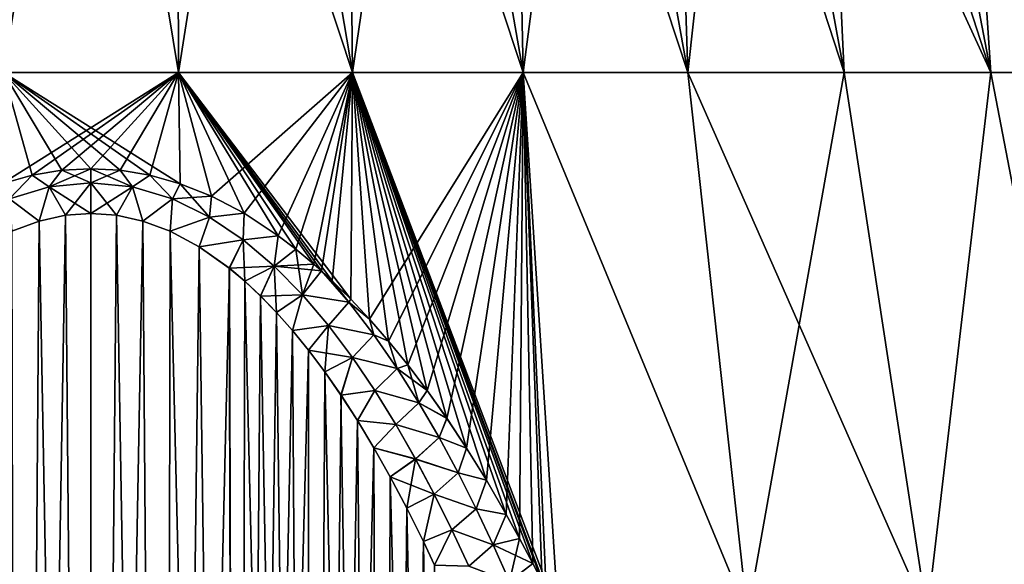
# Model space of a CAD drawing. Header units: metres. Extents: x -109 to 109, y -108 to 40.
# Tile 184 of 216: x 75.62 to 87.74, y -72.49 to -65.8. Entities that reach past the tile are written whole.
import ezdxf

# ---------------------------------------------------------------- set-up
doc = ezdxf.new("R2010")
doc.units = ezdxf.units.M
doc.layers.add('solid_K_24_42_18_000C86_XXX', color=7, linetype='CONTINUOUS')

msp = doc.modelspace()

# ---------------------------------------------------------------- linework, layer by layer
at = {"layer": 'solid_K_24_42_18_000C86_XXX'}
for points in [[(75.42234, -66.448959, -18.502687), (75.445297, -59.914131, -16.091755), (76.5, -59.914131, -16.126282)], [(77.57766, -66.448959, -18.502687), (75.42234, -66.448959, -18.502687), (76.5, -59.914131, -16.126282)], [(75.42234, -66.448959, 18.502687), (76.5, -59.914131, 16.126282), (75.445297, -59.914131, 16.091755)], [(75.42234, -66.448959, 18.502687), (77.57766, -66.448959, 18.502687), (76.5, -59.914131, 16.126282)], [(77.57766, -66.448959, -18.502687), (76.5, -59.914131, -16.126282), (77.554703, -59.914131, -16.091755)], [(77.57766, -66.448959, 18.502687), (77.554703, -59.914131, 16.091755), (76.5, -59.914131, 16.126282)], [(77.57766, -66.448959, -18.502687), (77.554703, -59.914131, -16.091755), (78.604897, -59.914131, -15.98832)], [(79.718407, -66.448959, 18.25247), (78.604897, -59.914131, 15.98832), (77.554703, -59.914131, 16.091755)], [(77.57766, -66.448959, 18.502687), (79.718407, -66.448959, 18.25247), (77.554703, -59.914131, 16.091755)], [(79.718407, -66.448959, -18.25247), (77.57766, -66.448959, -18.502687), (78.604897, -59.914131, -15.98832)], [(79.718407, -66.448959, -18.25247), (78.604897, -59.914131, -15.98832), (79.64608, -59.914131, -15.816422)], [(79.718407, -66.448959, 18.25247), (79.64608, -59.914131, 15.816422), (78.604897, -59.914131, 15.98832)], [(79.718407, -66.448959, -18.25247), (79.64608, -59.914131, -15.816422), (80.67379, -59.914131, -15.576793)], [(81.81562, -66.448959, 17.755419), (80.67379, -59.914131, 15.576793), (79.64608, -59.914131, 15.816422)], [(79.718407, -66.448959, 18.25247), (81.81562, -66.448959, 17.755419), (79.64608, -59.914131, 15.816422)], [(81.81562, -66.448959, -17.755419), (79.718407, -66.448959, -18.25247), (80.67379, -59.914131, -15.576793)], [(81.81562, -66.448959, -17.755419), (80.67379, -59.914131, -15.576793), (81.683624, -59.914131, -15.270462)], [(81.81562, -66.448959, 17.755419), (81.683624, -59.914131, 15.270462), (80.67379, -59.914131, 15.576793)], [(81.81562, -66.448959, -17.755419), (81.683624, -59.914131, -15.270462), (82.671265, -59.914131, -14.898741)], [(83.840958, -66.448959, 17.018257), (82.671265, -59.914131, 14.898741), (81.683624, -59.914131, 15.270462)], [(81.81562, -66.448959, 17.755419), (83.840958, -66.448959, 17.018257), (81.683624, -59.914131, 15.270462)], [(83.840958, -66.448959, -17.018257), (81.81562, -66.448959, -17.755419), (82.671265, -59.914131, -14.898741)], [(83.840958, -66.448959, -17.018257), (82.671265, -59.914131, -14.898741), (83.632477, -59.914131, -14.46322)], [(83.840958, -66.448959, 17.018257), (83.632477, -59.914131, 14.46322), (82.671265, -59.914131, 14.898741)], [(83.840958, -66.448959, -17.018257), (83.632477, -59.914131, -14.46322), (84.563148, -59.914131, -13.965764)], [(85.767021, -66.448959, 16.050953), (84.563148, -59.914131, 13.965764), (83.632477, -59.914131, 14.46322)], [(83.840958, -66.448959, 17.018257), (85.767021, -66.448959, 16.050953), (83.632477, -59.914131, 14.46322)], [(85.767021, -66.448959, -16.050953), (83.840958, -66.448959, -17.018257), (84.563148, -59.914131, -13.965764)], [(85.767021, -66.448959, -16.050953), (84.563148, -59.914131, -13.965764), (85.459297, -59.914131, -13.408504)], [(87.567764, -66.448959, 14.866587), (85.459297, -59.914131, 13.408504), (84.563148, -59.914131, 13.965764)], [(85.767021, -66.448959, 16.050953), (87.567764, -66.448959, 14.866587), (84.563148, -59.914131, 13.965764)], [(87.567764, -66.448959, -14.866587), (85.459297, -59.914131, -13.408504), (86.317078, -59.914131, -12.793825)], [(87.567764, -66.448959, -14.866587), (85.767021, -66.448959, -16.050953), (85.459297, -59.914131, -13.408504)], [(87.567764, -66.448959, 14.866587), (86.317078, -59.914131, 12.793825), (85.459297, -59.914131, 13.408504)], [(87.567764, -66.448959, -14.866587), (86.317078, -59.914131, -12.793825), (87.13282, -59.914131, -12.124363)], [(89.218834, -66.448959, 13.481174), (87.132813, -59.914131, 12.124364), (86.317078, -59.914131, 12.793825)], [(87.567764, -66.448959, 14.866587), (89.218834, -66.448959, 13.481174), (86.317078, -59.914131, 12.793825)], [(89.218834, -66.448959, 13.481174), (87.903023, -59.914131, 11.402987), (87.132813, -59.914131, 12.124364)], [(89.218834, -66.448959, -13.481174), (87.13282, -59.914131, -12.124363), (87.903023, -59.914131, -11.402986)], [(89.218834, -66.448959, -13.481174), (87.567764, -66.448959, -14.866587), (87.13282, -59.914131, -12.124363)], [(75.403694, -67.81562, 18.95435), (75.776321, -67.711311, 18.938322), (75.42234, -66.448959, 18.502687)], [(75.403732, -67.815613, -18.95435), (75.42234, -66.448959, -18.502687), (77.57766, -66.448959, -18.502687)], [(75.77636, -67.711296, -18.938318), (75.403732, -67.815613, -18.95435), (77.57766, -66.448959, -18.502687)], [(77.596268, -67.815613, 18.95435), (77.57766, -66.448959, 18.502687), (75.42234, -66.448959, 18.502687)], [(77.22364, -67.711296, 18.938318), (77.596268, -67.815613, 18.95435), (75.42234, -66.448959, 18.502687)], [(76.859734, -67.650574, 18.928953), (77.22364, -67.711296, 18.938318), (75.42234, -66.448959, 18.502687)], [(76.499985, -67.630646, 18.925873), (76.859734, -67.650574, 18.928953), (75.42234, -66.448959, 18.502687)], [(76.140228, -67.650574, 18.928951), (76.499985, -67.630646, 18.925873), (75.42234, -66.448959, 18.502687)], [(75.776321, -67.711311, 18.938322), (76.140228, -67.650574, 18.928951), (75.42234, -66.448959, 18.502687)], [(76.140266, -67.650574, -18.928953), (75.77636, -67.711296, -18.938318), (77.57766, -66.448959, -18.502687)], [(76.500015, -67.630646, -18.925873), (76.140266, -67.650574, -18.928953), (77.57766, -66.448959, -18.502687)], [(76.859772, -67.650574, -18.928951), (76.500015, -67.630646, -18.925873), (77.57766, -66.448959, -18.502687)], [(77.223679, -67.711311, -18.938322), (76.859772, -67.650574, -18.928951), (77.57766, -66.448959, -18.502687)], [(77.596306, -67.81562, -18.95435), (77.223679, -67.711311, -18.938322), (77.57766, -66.448959, -18.502687)], [(77.98159, -67.968979, -18.977913), (77.57766, -66.448959, -18.502687), (79.718407, -66.448959, -18.25247)], [(77.98159, -67.968979, -18.977913), (77.596306, -67.81562, -18.95435), (77.57766, -66.448959, -18.502687)], [(79.695763, -69.233131, 19.171963), (79.718407, -66.448959, 18.25247), (77.57766, -66.448959, 18.502687)], [(79.467384, -69.007706, 19.137402), (79.695763, -69.233131, 19.171963), (77.57766, -66.448959, 18.502687)], [(79.335114, -68.885948, 19.118811), (79.467384, -69.007706, 19.137402), (77.57766, -66.448959, 18.502687)], [(79.241959, -68.803726, 19.106243), (79.335114, -68.885948, 19.118811), (77.57766, -66.448959, 18.502687)], [(79.020882, -68.619278, 19.077866), (79.241959, -68.803726, 19.106243), (77.57766, -66.448959, 18.502687)], [(78.803902, -68.454765, 19.052645), (79.020882, -68.619278, 19.077866), (77.57766, -66.448959, 18.502687)], [(78.383629, -68.179176, 19.010241), (78.803902, -68.454765, 19.052645), (77.57766, -66.448959, 18.502687)], [(77.98156, -67.968956, 18.977909), (78.383629, -68.179176, 19.010241), (77.57766, -66.448959, 18.502687)], [(77.596268, -67.815613, 18.95435), (77.98156, -67.968956, 18.977909), (77.57766, -66.448959, 18.502687)], [(78.383659, -68.179192, -19.010242), (77.98159, -67.968979, -18.977913), (79.718407, -66.448959, -18.25247)], [(78.803932, -68.454781, -19.052649), (78.383659, -68.179192, -19.010242), (79.718407, -66.448959, -18.25247)], [(79.02092, -68.619301, -19.077869), (78.803932, -68.454781, -19.052649), (79.718407, -66.448959, -18.25247)], [(79.242004, -68.803772, -19.106249), (79.02092, -68.619301, -19.077869), (79.718407, -66.448959, -18.25247)], [(79.335121, -68.885956, -19.118813), (79.242004, -68.803772, -19.106249), (79.718407, -66.448959, -18.25247)], [(79.467445, -69.007759, -19.137411), (79.335121, -68.885956, -19.118813), (79.718407, -66.448959, -18.25247)], [(79.695831, -69.2332, -19.171974), (79.467445, -69.007759, -19.137411), (79.718407, -66.448959, -18.25247)], [(79.695763, -69.233131, 19.171963), (79.927406, -69.479759, 19.209606), (79.718407, -66.448959, 18.25247)], [(79.927475, -69.479836, -19.209618), (79.695831, -69.2332, -19.171974), (79.718407, -66.448959, -18.25247)], [(79.927475, -69.479836, -19.209618), (79.718407, -66.448959, -18.25247), (81.81562, -66.448959, -17.755419)], [(82.245865, -73.101585, 19.753729), (81.81562, -66.448959, 17.755419), (79.718407, -66.448959, 18.25247)], [(82.100464, -72.805962, 19.710169), (82.245865, -73.101585, 19.753729), (79.718407, -66.448959, 18.25247)], [(82.052399, -72.710411, 19.696037), (82.100464, -72.805962, 19.710169), (79.718407, -66.448959, 18.25247)], [(81.93631, -72.483795, 19.662399), (82.052399, -72.710411, 19.696037), (79.718407, -66.448959, 18.25247)], [(81.772346, -72.174858, 19.616442), (81.93631, -72.483795, 19.662399), (79.718407, -66.448959, 18.25247)], [(81.608559, -71.87915, 19.572388), (81.772346, -72.174858, 19.616442), (79.718407, -66.448959, 18.25247)], [(81.363792, -71.458641, 19.509392), (81.608559, -71.87915, 19.572388), (79.718407, -66.448959, 18.25247)], [(81.120148, -71.065376, 19.450212), (81.363792, -71.458641, 19.509392), (79.718407, -66.448959, 18.25247)], [(80.877716, -70.698952, 19.394962), (81.120148, -71.065376, 19.450212), (79.718407, -66.448959, 18.25247)], [(80.637207, -70.357506, 19.343159), (80.877716, -70.698952, 19.394962), (79.718407, -66.448959, 18.25247)], [(80.398254, -70.041458, 19.295235), (80.637207, -70.357506, 19.343159), (79.718407, -66.448959, 18.25247)], [(80.161713, -69.748901, 19.250641), (80.398254, -70.041458, 19.295235), (79.718407, -66.448959, 18.25247)], [(79.927406, -69.479759, 19.209606), (80.161713, -69.748901, 19.250641), (79.718407, -66.448959, 18.25247)], [(80.161789, -69.748985, -19.250654), (79.927475, -69.479836, -19.209618), (81.81562, -66.448959, -17.755419)], [(80.398331, -70.041557, -19.295248), (80.161789, -69.748985, -19.250654), (81.81562, -66.448959, -17.755419)], [(80.637283, -70.357613, -19.343174), (80.398331, -70.041557, -19.295248), (81.81562, -66.448959, -17.755419)], [(80.8778, -70.699066, -19.394979), (80.637283, -70.357613, -19.343174), (81.81562, -66.448959, -17.755419)], [(81.120224, -71.065498, -19.450232), (80.8778, -70.699066, -19.394979), (81.81562, -66.448959, -17.755419)], [(81.363876, -71.458778, -19.509413), (81.120224, -71.065498, -19.450232), (81.81562, -66.448959, -17.755419)], [(81.608643, -71.879295, -19.572409), (81.363876, -71.458778, -19.509413), (81.81562, -66.448959, -17.755419)], [(81.77243, -72.175011, -19.616465), (81.608643, -71.879295, -19.572409), (81.81562, -66.448959, -17.755419)], [(81.936394, -72.483948, -19.662422), (81.77243, -72.175011, -19.616465), (81.81562, -66.448959, -17.755419)], [(84.574951, -73.114449, -18.925276), (81.81562, -66.448959, -17.755419), (83.840958, -66.448959, -17.018257)], [(82.052399, -72.710411, -19.696037), (81.936394, -72.483948, -19.662422), (81.81562, -66.448959, -17.755419)], [(82.10054, -72.806122, -19.710192), (82.052399, -72.710411, -19.696037), (81.81562, -66.448959, -17.755419)], [(82.245865, -73.101585, -19.753729), (82.10054, -72.806122, -19.710192), (81.81562, -66.448959, -17.755419)], [(84.574951, -73.114449, -18.925276), (82.245865, -73.101585, -19.753729), (81.81562, -66.448959, -17.755419)], [(84.57502, -73.114449, 18.925247), (83.840958, -66.448959, 17.018257), (81.81562, -66.448959, 17.755419)], [(82.245865, -73.101585, 19.753729), (84.57502, -73.114449, 18.925247), (81.81562, -66.448959, 17.755419)], [(84.574951, -73.114449, -18.925276), (83.840958, -66.448959, -17.018257), (85.767021, -66.448959, -16.050953)], [(86.788116, -73.114449, 17.81925), (85.767021, -66.448959, 16.050953), (83.840958, -66.448959, 17.018257)], [(84.57502, -73.114449, 18.925247), (86.788116, -73.114449, 17.81925), (83.840958, -66.448959, 17.018257)], [(86.787979, -73.114449, -17.819326), (84.574951, -73.114449, -18.925276), (85.767021, -66.448959, -16.050953)], [(86.787979, -73.114449, -17.819326), (85.767021, -66.448959, -16.050953), (87.567764, -66.448959, -14.866587)], [(86.788116, -73.114449, 17.81925), (87.567764, -66.448959, 14.866587), (85.767021, -66.448959, 16.050953)], [(88.85228, -73.114449, -16.455765), (86.787979, -73.114449, -17.819326), (87.567764, -66.448959, -14.866587)], [(86.788116, -73.114449, 17.81925), (88.852463, -73.114449, 16.455627), (87.567764, -66.448959, 14.866587)], [(88.85228, -73.114449, -16.455765), (87.567764, -66.448959, -14.866587), (89.218834, -66.448959, -13.481174)], [(88.852463, -73.114449, 16.455627), (89.218834, -66.448959, 13.481174), (87.567764, -66.448959, 14.866587)], [(75.98745, -67.854355, 18.982574), (76.140228, -67.650574, 18.928951), (75.776321, -67.711311, 18.938322)], [(75.987434, -67.85437, -18.982578), (75.77636, -67.711296, -18.938318), (76.140266, -67.650574, -18.928953)], [(75.987434, -67.85437, -18.982578), (76.140266, -67.650574, -18.928953), (76.500015, -67.630646, -18.925873)], [(75.987434, -67.85437, -18.982578), (76.500015, -67.630646, -18.925873), (76.499992, -67.803001, -18.973635)], [(75.98745, -67.854355, 18.982574), (76.500008, -67.803001, 18.973635), (76.140228, -67.650574, 18.928951)], [(76.500008, -67.803001, 18.973635), (76.499985, -67.630646, 18.925873), (76.140228, -67.650574, 18.928951)], [(77.012566, -67.85437, 18.982578), (76.859734, -67.650574, 18.928953), (76.499985, -67.630646, 18.925873)], [(76.500008, -67.803001, 18.973635), (77.012566, -67.85437, 18.982578), (76.499985, -67.630646, 18.925873)], [(76.499992, -67.803001, -18.973635), (76.500015, -67.630646, -18.925873), (76.859772, -67.650574, -18.928951)], [(76.499992, -67.803001, -18.973635), (76.859772, -67.650574, -18.928951), (77.01255, -67.854355, -18.982574)], [(77.012566, -67.85437, 18.982578), (77.22364, -67.711296, 18.938318), (76.859734, -67.650574, 18.928953)], [(77.01255, -67.854355, -18.982574), (76.859772, -67.650574, -18.928951), (77.223679, -67.711311, -18.938322)], [(75.49688, -68.001076, 19.007999), (75.776321, -67.711311, 18.938322), (75.403694, -67.81562, 18.95435)], [(75.496887, -68.001114, -19.008007), (75.403732, -67.815613, -18.95435), (75.77636, -67.711296, -18.938318)], [(75.49688, -68.001076, 19.007999), (75.98745, -67.854355, 18.982574), (75.776321, -67.711311, 18.938322)], [(75.496887, -68.001114, -19.008007), (75.77636, -67.711296, -18.938318), (75.987434, -67.85437, -18.982578)], [(75.987434, -67.85437, -18.982578), (76.499992, -67.803001, -18.973635), (76.185623, -68.20356, -19.026711)], [(75.98745, -67.854355, 18.982574), (76.49987, -68.180717, 19.023167), (76.500008, -67.803001, 18.973635)], [(76.499992, -67.803001, -18.973635), (76.50013, -68.180717, -19.023167), (76.185623, -68.20356, -19.026711)], [(76.500008, -67.803001, 18.973635), (76.49987, -68.180717, 19.023167), (76.814377, -68.20356, 19.026711)], [(76.499992, -67.803001, -18.973635), (77.01255, -67.854355, -18.982574), (76.50013, -68.180717, -19.023167)], [(76.500008, -67.803001, 18.973635), (76.814377, -68.20356, 19.026711), (77.012566, -67.85437, 18.982578)], [(77.01255, -67.854355, -18.982574), (77.223679, -67.711311, -18.938322), (77.50312, -68.001076, -19.007999)], [(77.012566, -67.85437, 18.982578), (77.503113, -68.001114, 19.008007), (77.22364, -67.711296, 18.938318)], [(77.503113, -68.001114, 19.008007), (77.596268, -67.815613, 18.95435), (77.22364, -67.711296, 18.938318)], [(77.50312, -68.001076, -19.007999), (77.223679, -67.711311, -18.938322), (77.596306, -67.81562, -18.95435)], [(77.503113, -68.001114, 19.008007), (77.957962, -68.224792, 19.046524), (77.596268, -67.815613, 18.95435)], [(77.50312, -68.001076, -19.007999), (77.596306, -67.81562, -18.95435), (77.98159, -67.968979, -18.977913)], [(77.957962, -68.224792, 19.046524), (77.98156, -67.968956, 18.977909), (77.596268, -67.815613, 18.95435)], [(75.49688, -68.001076, 19.007999), (75.862671, -68.274651, 19.037741), (75.98745, -67.854355, 18.982574)], [(75.496887, -68.001114, -19.008007), (75.987434, -67.85437, -18.982578), (75.86293, -68.274567, -19.037727)], [(75.98745, -67.854355, 18.982574), (75.862671, -68.274651, 19.037741), (76.185356, -68.203598, 19.026716)], [(75.987434, -67.85437, -18.982578), (76.185623, -68.20356, -19.026711), (75.86293, -68.274567, -19.037727)], [(75.98745, -67.854355, 18.982574), (76.185356, -68.203598, 19.026716), (76.49987, -68.180717, 19.023167)], [(77.01255, -67.854355, -18.982574), (76.814644, -68.203598, -19.026716), (76.50013, -68.180717, -19.023167)], [(77.012566, -67.85437, 18.982578), (76.814377, -68.20356, 19.026711), (77.13707, -68.274567, 19.037727)], [(77.01255, -67.854355, -18.982574), (77.137329, -68.274651, -19.037741), (76.814644, -68.203598, -19.026716)], [(77.01255, -67.854355, -18.982574), (77.50312, -68.001076, -19.007999), (77.137329, -68.274651, -19.037741)], [(77.012566, -67.85437, 18.982578), (77.13707, -68.274567, 19.037727), (77.503113, -68.001114, 19.008007)], [(75.49688, -68.001076, 19.007999), (75.525085, -68.400703, 19.057285), (75.862671, -68.274651, 19.037741)], [(75.496887, -68.001114, -19.008007), (75.86293, -68.274567, -19.037727), (75.525345, -68.400597, -19.057268)], [(77.503113, -68.001114, 19.008007), (77.13707, -68.274567, 19.037727), (77.474655, -68.400597, 19.057268)], [(77.50312, -68.001076, -19.007999), (77.474915, -68.400703, -19.057285), (77.137329, -68.274651, -19.037741)], [(77.503113, -68.001114, 19.008007), (77.474655, -68.400597, 19.057268), (77.957962, -68.224792, 19.046524)], [(77.50312, -68.001076, -19.007999), (77.957977, -68.224754, -19.046515), (77.474915, -68.400703, -19.057285)], [(77.50312, -68.001076, -19.007999), (77.98159, -67.968979, -18.977913), (77.957977, -68.224754, -19.046515)], [(77.957962, -68.224792, 19.046524), (78.383629, -68.179176, 19.010241), (77.98156, -67.968956, 18.977909)], [(77.957977, -68.224754, -19.046515), (77.98159, -67.968979, -18.977913), (78.383659, -68.179192, -19.010242)], [(76.500175, -102.831833, 20.23321), (76.49987, -68.180717, 19.023167), (76.185356, -68.203598, 19.026716)], [(76.499825, -102.831833, -20.23321), (76.185623, -68.20356, -19.026711), (76.50013, -68.180717, -19.023167)], [(76.499825, -102.831833, -20.23321), (76.50013, -68.180717, -19.023167), (76.814644, -68.203598, -19.026716)], [(76.500175, -102.831833, 20.23321), (76.814377, -68.20356, 19.026711), (76.49987, -68.180717, 19.023167)], [(77.957962, -68.224792, 19.046524), (78.374107, -68.505981, 19.094547), (78.383629, -68.179176, 19.010241)], [(77.957977, -68.224754, -19.046515), (78.383659, -68.179192, -19.010242), (78.374138, -68.50592, -19.094536)], [(78.374107, -68.505981, 19.094547), (78.803902, -68.454765, 19.052645), (78.383629, -68.179176, 19.010241)], [(78.374138, -68.50592, -19.094536), (78.383659, -68.179192, -19.010242), (78.803932, -68.454781, -19.052649)], [(75.599808, -102.810699, 20.255009), (75.862671, -68.274651, 19.037741), (75.525085, -68.400703, 19.057285)], [(75.599472, -102.810677, -20.255026), (75.525345, -68.400597, -19.057268), (75.86293, -68.274567, -19.037727)], [(75.599472, -102.810677, -20.255026), (75.86293, -68.274567, -19.037727), (76.185623, -68.20356, -19.026711)], [(76.499825, -102.831833, -20.23321), (75.599472, -102.810677, -20.255026), (76.185623, -68.20356, -19.026711)], [(75.599808, -102.810699, 20.255009), (76.500175, -102.831833, 20.23321), (75.862671, -68.274651, 19.037741)], [(76.500175, -102.831833, 20.23321), (76.185356, -68.203598, 19.026716), (75.862671, -68.274651, 19.037741)], [(76.499825, -102.831833, -20.23321), (76.814644, -68.203598, -19.026716), (77.137329, -68.274651, -19.037741)], [(77.400192, -102.810699, -20.255009), (76.499825, -102.831833, -20.23321), (77.137329, -68.274651, -19.037741)], [(76.500175, -102.831833, 20.23321), (77.400528, -102.810677, 20.255026), (76.814377, -68.20356, 19.026711)], [(77.400528, -102.810677, 20.255026), (77.13707, -68.274567, 19.037727), (76.814377, -68.20356, 19.026711)], [(77.400528, -102.810677, 20.255026), (77.474655, -68.400597, 19.057268), (77.13707, -68.274567, 19.037727)], [(77.400192, -102.810699, -20.255009), (77.137329, -68.274651, -19.037741), (77.474915, -68.400703, -19.057285)], [(77.957962, -68.224792, 19.046524), (77.474655, -68.400597, 19.057268), (77.830063, -68.590843, 19.086725)], [(77.957977, -68.224754, -19.046515), (77.830299, -68.590988, -19.086748), (77.474915, -68.400703, -19.057285)], [(77.957962, -68.224792, 19.046524), (77.830063, -68.590843, 19.086725), (78.374107, -68.505981, 19.094547)], [(77.957977, -68.224754, -19.046515), (78.374138, -68.50592, -19.094536), (77.830299, -68.590988, -19.086748)], [(77.400192, -102.810699, -20.255009), (77.474915, -68.400703, -19.057285), (77.830299, -68.590988, -19.086748)], [(77.400528, -102.810677, 20.255026), (78.300285, -102.746971, 20.320557), (77.474655, -68.400597, 19.057268)], [(78.300285, -102.746971, 20.320557), (77.830063, -68.590843, 19.086725), (77.474655, -68.400597, 19.057268)], [(78.374107, -68.505981, 19.094547), (77.830063, -68.590843, 19.086725), (78.201965, -68.853828, 19.127365)], [(78.374138, -68.50592, -19.094536), (78.202202, -68.854019, -19.127394), (77.830299, -68.590988, -19.086748)], [(78.374107, -68.505981, 19.094547), (78.201965, -68.853828, 19.127365), (78.392899, -69.01445, 19.152147)], [(78.374138, -68.50592, -19.094536), (78.753624, -68.828781, -19.149183), (78.202202, -68.854019, -19.127394)], [(78.374107, -68.505981, 19.094547), (78.753571, -68.828842, 19.149195), (78.803902, -68.454765, 19.052645)], [(78.374107, -68.505981, 19.094547), (78.392899, -69.01445, 19.152147), (78.753571, -68.828842, 19.149195)], [(78.374138, -68.50592, -19.094536), (78.803932, -68.454781, -19.052649), (78.753624, -68.828781, -19.149183)], [(78.753571, -68.828842, 19.149195), (79.020882, -68.619278, 19.077866), (78.803902, -68.454765, 19.052645)], [(78.753624, -68.828781, -19.149183), (78.803932, -68.454781, -19.052649), (79.02092, -68.619301, -19.077869)], [(77.400192, -102.810699, -20.255009), (77.830299, -68.590988, -19.086748), (78.202202, -68.854019, -19.127394)], [(78.300285, -102.746971, 20.320557), (78.201965, -68.853828, 19.127365), (77.830063, -68.590843, 19.086725)], [(78.753571, -68.828842, 19.149195), (79.100967, -69.181953, 19.208414), (79.020882, -68.619278, 19.077866)], [(78.753624, -68.828781, -19.149183), (79.02092, -68.619301, -19.077869), (79.242004, -68.803772, -19.106249)], [(79.100967, -69.181953, 19.208414), (79.241959, -68.803726, 19.106243), (79.020882, -68.619278, 19.077866)], [(78.300003, -102.746994, -20.320528), (77.400192, -102.810699, -20.255009), (78.202202, -68.854019, -19.127394)], [(78.300285, -102.746971, 20.320557), (78.392899, -69.01445, 19.152147), (78.201965, -68.853828, 19.127365)], [(78.753624, -68.828781, -19.149183), (78.393143, -69.014671, -19.152182), (78.202202, -68.854019, -19.127394)], [(78.300003, -102.746994, -20.320528), (78.202202, -68.854019, -19.127394), (78.393143, -69.014671, -19.152182)], [(78.753571, -68.828842, 19.149195), (78.392899, -69.01445, 19.152147), (78.586006, -69.195305, 19.179951)], [(78.753624, -68.828781, -19.149183), (78.58625, -69.195549, -19.179989), (78.393143, -69.014671, -19.152182)], [(78.753571, -68.828842, 19.149195), (78.586006, -69.195305, 19.179951), (78.781143, -69.396339, 19.210836)], [(78.753624, -68.828781, -19.149183), (79.101028, -69.181885, -19.208403), (78.58625, -69.195549, -19.179989)], [(78.753571, -68.828842, 19.149195), (78.781143, -69.396339, 19.210836), (79.100967, -69.181953, 19.208414)], [(78.753624, -68.828781, -19.149183), (79.242004, -68.803772, -19.106249), (79.335121, -68.885956, -19.118813)], [(78.753624, -68.828781, -19.149183), (79.335121, -68.885956, -19.118813), (79.101028, -69.181885, -19.208403)], [(79.100967, -69.181953, 19.208414), (79.335114, -68.885948, 19.118811), (79.241959, -68.803726, 19.106243)], [(79.100967, -69.181953, 19.208414), (79.67218, -69.272659, 19.187807), (79.335114, -68.885948, 19.118811)], [(79.672195, -69.272659, -19.187803), (79.101028, -69.181885, -19.208403), (79.335121, -68.885956, -19.118813)], [(79.67218, -69.272659, 19.187807), (79.467384, -69.007706, 19.137402), (79.335114, -68.885948, 19.118811)], [(79.695831, -69.2332, -19.171974), (79.335121, -68.885956, -19.118813), (79.467445, -69.007759, -19.137411)], [(79.672195, -69.272659, -19.187803), (79.335121, -68.885956, -19.118813), (79.695831, -69.2332, -19.171974)], [(78.300003, -102.746994, -20.320528), (78.393143, -69.014671, -19.152182), (78.58625, -69.195549, -19.179989)], [(78.300285, -102.746971, 20.320557), (79.198418, -102.640305, 20.430058), (78.392899, -69.01445, 19.152147)], [(79.198418, -102.640305, 20.430058), (78.586006, -69.195305, 19.179951), (78.392899, -69.01445, 19.152147)], [(79.67218, -69.272659, 19.187807), (79.695763, -69.233131, 19.171963), (79.467384, -69.007706, 19.137402)], [(78.300003, -102.746994, -20.320528), (78.58625, -69.195549, -19.179989), (78.781387, -69.396606, -19.210876)], [(79.198418, -102.640305, 20.430058), (78.781143, -69.396339, 19.210836), (78.586006, -69.195305, 19.179951)], [(79.101028, -69.181885, -19.208403), (78.781387, -69.396606, -19.210876), (78.58625, -69.195549, -19.179989)], [(79.100967, -69.181953, 19.208414), (78.781143, -69.396339, 19.210836), (78.977867, -69.618523, 19.244846)], [(79.101028, -69.181885, -19.208403), (78.978111, -69.618805, -19.24489), (78.781387, -69.396606, -19.210876)], [(79.100967, -69.181953, 19.208414), (78.977867, -69.618523, 19.244846), (79.4207, -69.557655, 19.27084)], [(79.101028, -69.181885, -19.208403), (79.420784, -69.557587, -19.270828), (78.978111, -69.618805, -19.24489)], [(79.100967, -69.181953, 19.208414), (79.4207, -69.557655, 19.27084), (79.67218, -69.272659, 19.187807)], [(79.672195, -69.272659, -19.187803), (79.420784, -69.557587, -19.270828), (79.101028, -69.181885, -19.208403)], [(79.4207, -69.557655, 19.27084), (79.980545, -69.673141, 19.25848), (79.67218, -69.272659, 19.187807)], [(79.672195, -69.272659, -19.187803), (79.980576, -69.673134, -19.258472), (79.420784, -69.557587, -19.270828)], [(79.67218, -69.272659, 19.187807), (79.927406, -69.479759, 19.209606), (79.695763, -69.233131, 19.171963)], [(79.980545, -69.673141, 19.25848), (79.927406, -69.479759, 19.209606), (79.67218, -69.272659, 19.187807)], [(79.672195, -69.272659, -19.187803), (79.695831, -69.2332, -19.171974), (79.927475, -69.479836, -19.209618)], [(79.672195, -69.272659, -19.187803), (79.927475, -69.479836, -19.209618), (79.980576, -69.673134, -19.258472)], [(78.300003, -102.746994, -20.320528), (78.781387, -69.396606, -19.210876), (78.978111, -69.618805, -19.24489)], [(79.198418, -102.640305, 20.430058), (78.977867, -69.618523, 19.244846), (78.781143, -69.396339, 19.210836)], [(79.980545, -69.673141, 19.25848), (80.161713, -69.748901, 19.250641), (79.927406, -69.479759, 19.209606)], [(79.980576, -69.673134, -19.258472), (79.927475, -69.479836, -19.209618), (80.161789, -69.748985, -19.250654)], [(78.300003, -102.746994, -20.320528), (78.978111, -69.618805, -19.24489), (79.176247, -69.862259, -19.282072)], [(79.4207, -69.557655, 19.27084), (78.977867, -69.618523, 19.244846), (79.17601, -69.861954, 19.282026)], [(79.198418, -102.640305, 20.430058), (79.17601, -69.861954, 19.282026), (78.977867, -69.618523, 19.244846)], [(79.420784, -69.557587, -19.270828), (79.176247, -69.862259, -19.282072), (78.978111, -69.618805, -19.24489)], [(79.4207, -69.557655, 19.27084), (79.17601, -69.861954, 19.282026), (79.375351, -70.127441, 19.32243)], [(79.420784, -69.557587, -19.270828), (79.717003, -69.95034, -19.335495), (79.176247, -69.862259, -19.282072)], [(79.4207, -69.557655, 19.27084), (79.375351, -70.127441, 19.32243), (79.716904, -69.950424, 19.335506)], [(79.4207, -69.557655, 19.27084), (79.716904, -69.950424, 19.335506), (79.980545, -69.673141, 19.25848)], [(79.980576, -69.673134, -19.258472), (79.717003, -69.95034, -19.335495), (79.420784, -69.557587, -19.270828)], [(79.716904, -69.950424, 19.335506), (80.26606, -70.085274, 19.330381), (79.980545, -69.673141, 19.25848)], [(79.980576, -69.673134, -19.258472), (80.266106, -70.085258, -19.33037), (79.717003, -69.95034, -19.335495)], [(80.26606, -70.085274, 19.330381), (80.161713, -69.748901, 19.250641), (79.980545, -69.673141, 19.25848)], [(79.980576, -69.673134, -19.258472), (80.161789, -69.748985, -19.250654), (80.266106, -70.085258, -19.33037)], [(80.26606, -70.085274, 19.330381), (80.398254, -70.041458, 19.295235), (80.161713, -69.748901, 19.250641)], [(80.266106, -70.085258, -19.33037), (80.161789, -69.748985, -19.250654), (80.398331, -70.041557, -19.295248)], [(79.198181, -102.640335, -20.430023), (78.300003, -102.746994, -20.320528), (79.176247, -69.862259, -19.282072)], [(79.198418, -102.640305, 20.430058), (79.375351, -70.127441, 19.32243), (79.17601, -69.861954, 19.282026)], [(79.198181, -102.640335, -20.430023), (79.176247, -69.862259, -19.282072), (79.37558, -70.127762, -19.322477)], [(79.717003, -69.95034, -19.335495), (79.37558, -70.127762, -19.322477), (79.176247, -69.862259, -19.282072)], [(79.716904, -69.950424, 19.335506), (79.375351, -70.127441, 19.32243), (79.575729, -70.415283, 19.366087)], [(79.717003, -69.95034, -19.335495), (79.575951, -70.415619, -19.366138), (79.37558, -70.127762, -19.322477)], [(79.716904, -69.950424, 19.335506), (79.575729, -70.415283, 19.366087), (79.992798, -70.35659, 19.401773)], [(79.717003, -69.95034, -19.335495), (79.992912, -70.356506, -19.401764), (79.575951, -70.415619, -19.366138)], [(79.716904, -69.950424, 19.335506), (79.992798, -70.35659, 19.401773), (80.26606, -70.085274, 19.330381)], [(80.266106, -70.085258, -19.33037), (79.992912, -70.356506, -19.401764), (79.717003, -69.95034, -19.335495)], [(79.198181, -102.640335, -20.430023), (79.37558, -70.127762, -19.322477), (79.575951, -70.415619, -19.366138)], [(79.198418, -102.640305, 20.430058), (80.093979, -102.490112, 20.583942), (79.375351, -70.127441, 19.32243)], [(80.093979, -102.490112, 20.583942), (79.575729, -70.415283, 19.366087), (79.375351, -70.127441, 19.32243)], [(79.992798, -70.35659, 19.401773), (80.532104, -70.506622, 19.403065), (80.26606, -70.085274, 19.330381)], [(80.266106, -70.085258, -19.33037), (80.532173, -70.506592, -19.403051), (79.992912, -70.356506, -19.401764)], [(80.532104, -70.506622, 19.403065), (80.398254, -70.041458, 19.295235), (80.26606, -70.085274, 19.330381)], [(80.266106, -70.085258, -19.33037), (80.398331, -70.041557, -19.295248), (80.637283, -70.357613, -19.343174)], [(80.266106, -70.085258, -19.33037), (80.637283, -70.357613, -19.343174), (80.532173, -70.506592, -19.403051)], [(80.532104, -70.506622, 19.403065), (80.637207, -70.357506, 19.343159), (80.398254, -70.041458, 19.295235)], [(79.992798, -70.35659, 19.401773), (79.575729, -70.415283, 19.366087), (79.777039, -70.726166, 19.413057)], [(79.992912, -70.356506, -19.401764), (79.77726, -70.726509, -19.413111), (79.575951, -70.415619, -19.366138)], [(79.992798, -70.35659, 19.401773), (79.777039, -70.726166, 19.413057), (80.251152, -70.773399, 19.469168)], [(79.992912, -70.356506, -19.401764), (80.251282, -70.773308, -19.46916), (79.77726, -70.726509, -19.413111)], [(79.992798, -70.35659, 19.401773), (80.251152, -70.773399, 19.469168), (80.532104, -70.506622, 19.403065)], [(80.532173, -70.506592, -19.403051), (80.251282, -70.773308, -19.46916), (79.992912, -70.356506, -19.401764)], [(80.532104, -70.506622, 19.403065), (80.877716, -70.698952, 19.394962), (80.637207, -70.357506, 19.343159)], [(80.532173, -70.506592, -19.403051), (80.637283, -70.357613, -19.343174), (80.8778, -70.699066, -19.394979)], [(79.198181, -102.640335, -20.430023), (79.575951, -70.415619, -19.366138), (79.77726, -70.726509, -19.413111)], [(80.093979, -102.490112, 20.583942), (79.777039, -70.726166, 19.413057), (79.575729, -70.415283, 19.366087)], [(80.251152, -70.773399, 19.469168), (80.781395, -70.935349, 19.476217), (80.532104, -70.506622, 19.403065)], [(80.532173, -70.506592, -19.403051), (80.781479, -70.935318, -19.4762), (80.251282, -70.773308, -19.46916)], [(80.781395, -70.935349, 19.476217), (80.877716, -70.698952, 19.394962), (80.532104, -70.506622, 19.403065)], [(80.532173, -70.506592, -19.403051), (80.8778, -70.699066, -19.394979), (80.781479, -70.935318, -19.4762)], [(79.198181, -102.640335, -20.430023), (79.77726, -70.726509, -19.413111), (79.979355, -71.061111, -19.463436)], [(80.093979, -102.490112, 20.583942), (79.979141, -71.060745, 19.463381), (79.777039, -70.726166, 19.413057)], [(80.251152, -70.773399, 19.469168), (79.777039, -70.726166, 19.413057), (79.979141, -71.060745, 19.463381)], [(80.251282, -70.773308, -19.46916), (79.979355, -71.061111, -19.463436), (79.77726, -70.726509, -19.413111)], [(80.781395, -70.935349, 19.476217), (81.120148, -71.065376, 19.450212), (80.877716, -70.698952, 19.394962)], [(80.781479, -70.935318, -19.4762), (80.8778, -70.699066, -19.394979), (81.120224, -71.065498, -19.450232)], [(80.251152, -70.773399, 19.469168), (79.979141, -71.060745, 19.463381), (80.494164, -71.19886, 19.537348)], [(80.251282, -70.773308, -19.46916), (80.494316, -71.198769, -19.537342), (79.979355, -71.061111, -19.463436)], [(80.251152, -70.773399, 19.469168), (80.494164, -71.19886, 19.537348), (80.781395, -70.935349, 19.476217)], [(80.781479, -70.935318, -19.4762), (80.494316, -71.198769, -19.537342), (80.251282, -70.773308, -19.46916)], [(80.494164, -71.19886, 19.537348), (81.015968, -71.370262, 19.549612), (80.781395, -70.935349, 19.476217)], [(80.781479, -70.935318, -19.4762), (81.016068, -71.370224, -19.549591), (80.494316, -71.198769, -19.537342)], [(81.015968, -71.370262, 19.549612), (81.120148, -71.065376, 19.450212), (80.781395, -70.935349, 19.476217)], [(80.781479, -70.935318, -19.4762), (81.120224, -71.065498, -19.450232), (81.016068, -71.370224, -19.549591)], [(80.093788, -102.49015, -20.583906), (79.198181, -102.640335, -20.430023), (79.979355, -71.061111, -19.463436)], [(80.093979, -102.490112, 20.583942), (80.181976, -71.419518, 19.517107), (79.979141, -71.060745, 19.463381)], [(80.494164, -71.19886, 19.537348), (79.979141, -71.060745, 19.463381), (80.181976, -71.419518, 19.517107)], [(80.093788, -102.49015, -20.583906), (79.979355, -71.061111, -19.463436), (80.182182, -71.419891, -19.517162)], [(80.494316, -71.198769, -19.537342), (80.182182, -71.419891, -19.517162), (79.979355, -71.061111, -19.463436)], [(81.015968, -71.370262, 19.549612), (81.363792, -71.458641, 19.509392), (81.120148, -71.065376, 19.450212)], [(81.016068, -71.370224, -19.549591), (81.120224, -71.065498, -19.450232), (81.363876, -71.458778, -19.509413)], [(80.494164, -71.19886, 19.537348), (80.181976, -71.419518, 19.517107), (80.385406, -71.803673, 19.574287)], [(80.494316, -71.198769, -19.537342), (80.723763, -71.631432, -19.606058), (80.182182, -71.419891, -19.517162)], [(80.494164, -71.19886, 19.537348), (80.385406, -71.803673, 19.574287), (80.723602, -71.631531, 19.606062)], [(80.494164, -71.19886, 19.537348), (80.723602, -71.631531, 19.606062), (81.015968, -71.370262, 19.549612)], [(81.016068, -71.370224, -19.549591), (80.723763, -71.631432, -19.606058), (80.494316, -71.198769, -19.537342)], [(80.093788, -102.49015, -20.583906), (80.182182, -71.419891, -19.517162), (80.385605, -71.804054, -19.574345)], [(80.093979, -102.490112, 20.583942), (80.986244, -102.295151, 20.782845), (80.181976, -71.419518, 19.517107)], [(80.986244, -102.295151, 20.782845), (80.385406, -71.803673, 19.574287), (80.181976, -71.419518, 19.517107)], [(80.723763, -71.631432, -19.606058), (80.385605, -71.804054, -19.574345), (80.182182, -71.419891, -19.517162)], [(80.723602, -71.631531, 19.606062), (81.237671, -71.810272, 19.623075), (81.015968, -71.370262, 19.549612)], [(81.016068, -71.370224, -19.549591), (81.237785, -71.810234, -19.623055), (80.723763, -71.631432, -19.606058)], [(81.237671, -71.810272, 19.623075), (81.363792, -71.458641, 19.509392), (81.015968, -71.370262, 19.549612)], [(81.016068, -71.370224, -19.549591), (81.363876, -71.458778, -19.509413), (81.237785, -71.810234, -19.623055)], [(81.237671, -71.810272, 19.623075), (81.608559, -71.87915, 19.572388), (81.363792, -71.458641, 19.509392)], [(81.237785, -71.810234, -19.623055), (81.363876, -71.458778, -19.509413), (81.608643, -71.879295, -19.572409)], [(80.723602, -71.631531, 19.606062), (80.385406, -71.803673, 19.574287), (80.589394, -72.213409, 19.634964)], [(80.723763, -71.631432, -19.606058), (80.589584, -72.213799, -19.635021), (80.385605, -71.804054, -19.574345)], [(80.723602, -71.631531, 19.606062), (80.589394, -72.213409, 19.634964), (80.94101, -72.070183, 19.675104)], [(80.723763, -71.631432, -19.606058), (80.941193, -72.070084, -19.675102), (80.589584, -72.213799, -19.635021)], [(80.723602, -71.631531, 19.606062), (80.94101, -72.070183, 19.675104), (81.237671, -71.810272, 19.623075)], [(81.237785, -71.810234, -19.623055), (80.941193, -72.070084, -19.675102), (80.723763, -71.631432, -19.606058)], [(80.093788, -102.49015, -20.583906), (80.385605, -71.804054, -19.574345), (80.589584, -72.213799, -19.635021)], [(80.986244, -102.295151, 20.782845), (80.589394, -72.213409, 19.634964), (80.385406, -71.803673, 19.574287)], [(80.94101, -72.070183, 19.675104), (81.447823, -72.2547, 19.69648), (81.237671, -71.810272, 19.623075)], [(81.237785, -71.810234, -19.623055), (81.447945, -72.254646, -19.696457), (80.941193, -72.070084, -19.675102)], [(81.447823, -72.2547, 19.69648), (81.608559, -71.87915, 19.572388), (81.237671, -71.810272, 19.623075)], [(81.237785, -71.810234, -19.623055), (81.608643, -71.879295, -19.572409), (81.447945, -72.254646, -19.696457)], [(81.447823, -72.2547, 19.69648), (81.772346, -72.174858, 19.616442), (81.608559, -71.87915, 19.572388)], [(81.447945, -72.254646, -19.696457), (81.608643, -71.879295, -19.572409), (81.77243, -72.175011, -19.616465)], [(80.94101, -72.070183, 19.675104), (80.589394, -72.213409, 19.634964), (80.725609, -72.501823, 19.677391)], [(80.941193, -72.070084, -19.675102), (80.725792, -72.50222, -19.67745), (80.589584, -72.213799, -19.635021)], [(80.94101, -72.070183, 19.675104), (80.725609, -72.501823, 19.677391), (81.147552, -72.514008, 19.744326)], [(80.941193, -72.070084, -19.675102), (81.147743, -72.513908, -19.744326), (80.725792, -72.50222, -19.67745)], [(80.94101, -72.070183, 19.675104), (81.147552, -72.514008, 19.744326), (81.447823, -72.2547, 19.69648)], [(81.447945, -72.254646, -19.696457), (81.147743, -72.513908, -19.744326), (80.941193, -72.070084, -19.675102)], [(81.647606, -72.702911, 19.769722), (81.772346, -72.174858, 19.616442), (81.447823, -72.2547, 19.69648)], [(81.447945, -72.254646, -19.696457), (81.77243, -72.175011, -19.616465), (81.936394, -72.483948, -19.662422)], [(81.647606, -72.702911, 19.769722), (81.93631, -72.483795, 19.662399), (81.772346, -72.174858, 19.616442)], [(80.093788, -102.49015, -20.583906), (80.589584, -72.213799, -19.635021), (80.725792, -72.50222, -19.67745)], [(80.986244, -102.295151, 20.782845), (80.725609, -72.501823, 19.677391), (80.589394, -72.213409, 19.634964)], [(81.147552, -72.514008, 19.744326), (81.647606, -72.702911, 19.769722), (81.447823, -72.2547, 19.69648)], [(81.447945, -72.254646, -19.696457), (81.647751, -72.702858, -19.769697), (81.147743, -72.513908, -19.744326)], [(81.447945, -72.254646, -19.696457), (81.936394, -72.483948, -19.662422), (81.647751, -72.702858, -19.769697)], [(81.647606, -72.702911, 19.769722), (82.052399, -72.710411, 19.696037), (81.93631, -72.483795, 19.662399)], [(81.647751, -72.702858, -19.769697), (81.936394, -72.483948, -19.662422), (82.052399, -72.710411, -19.696037)]]:
    msp.add_3dface(points, dxfattribs=at)

doc.saveas('drawing.dxf')
